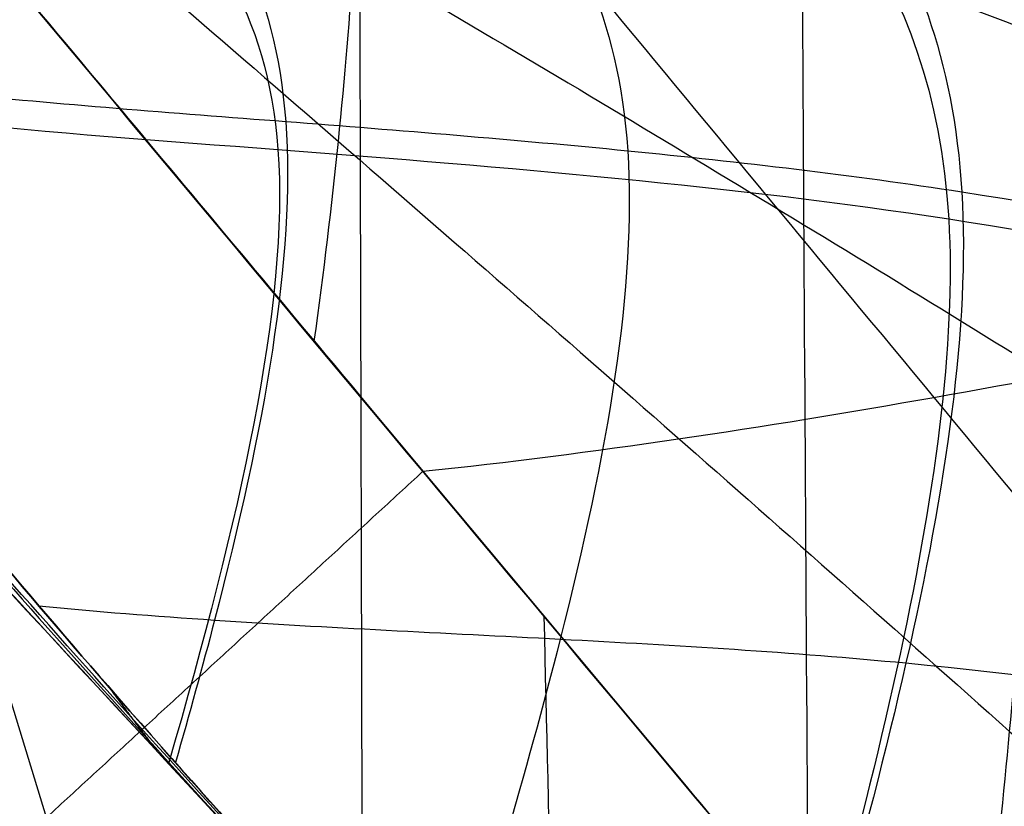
# Model space of a CAD drawing. Header units: millimetres. Extents: x -249 to 203, y -300 to 273.
# Tile 112 of 170: x 97 to 119, y 97 to 115. Entities that reach past the tile are written whole.
import ezdxf

# ---------------------------------------------------------------- set-up
doc = ezdxf.new("R2010")
doc.units = ezdxf.units.MM
doc.header["$MEASUREMENT"] = 0
for name, color, linetype in [('CORPO', 7, 'Continuous'), ('GAMBE', 7, 'Continuous'), ('PREDEFINITO', 7, 'Continuous')]:
    doc.layers.add(name, color=color, linetype=linetype)

msp = doc.modelspace()

# ---------------------------------------------------------------- linework, layer by layer
at = {"layer": 'CORPO'}
for points, knots in [([(180.9050837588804, 146.0702352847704, 547.9390747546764), (179.6683952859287, 145.6156849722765, 546.4918918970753), (174.819099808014, 143.9676584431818, 540.74840917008), (165.3358439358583, 140.7202912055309, 529.5595926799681), (157.4553818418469, 138.0825694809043, 520.2873986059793), (149.5339734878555, 135.4314483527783, 511.0460485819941), (139.9605401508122, 132.2788004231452, 499.9143459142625), (135.0547071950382, 130.6497113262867, 494.2045149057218), (131.8314957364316, 129.5807311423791, 490.4546415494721), (127.8883209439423, 128.2606166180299, 485.8678048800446), (123.9474039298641, 126.9394621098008, 481.2849860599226), (120.0173519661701, 125.6410182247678, 476.6965109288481), (116.0964196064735, 124.382831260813, 472.0913704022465), (112.1434059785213, 123.0555171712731, 467.4920556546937), (107.54558897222, 121.4063217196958, 462.215662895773), (104.2790240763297, 120.2889370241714, 458.3988236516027), (101.0332269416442, 119.393079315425, 454.49464520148), (96.62098684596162, 118.1887709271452, 448.9363464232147), (94.78902231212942, 117.5991388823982, 446.4744320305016), (91.01289069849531, 116.0082285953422, 441.679139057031), (89.11384904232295, 114.9439392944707, 439.417486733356), (86.97782936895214, 113.9257876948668, 437.3390079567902)], [-148.5477360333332, -148.5477360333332, -148.5477360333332, -148.5477360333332, -140.1212099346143, -135.9079468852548, -131.6946838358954, -127.4814207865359, -123.2681577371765, -114.8416316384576, -114.8416316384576, -101.561695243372, -88.28175884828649, -88.28175884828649, -75.01326941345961, -61.74477997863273, -61.74477997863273, -44.19344248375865, -26.64210498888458, -26.64210498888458, -13.34020087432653, -13.34020087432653, 0, 0, 0, 0]), ([(180.8926417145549, 146.0550829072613, 547.9533639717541), (179.6561885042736, 145.6008191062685, 546.5059109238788), (174.8072459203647, 143.9532223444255, 540.762022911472), (165.3244605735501, 140.7064281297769, 529.5726660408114), (157.4443513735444, 138.0691361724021, 520.3000666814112), (149.5232959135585, 135.4184448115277, 511.0583113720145), (139.9503331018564, 132.2663699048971, 499.9260683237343), (135.0448530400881, 130.6377105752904, 494.2158320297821), (131.8222476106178, 129.5694684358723, 490.4652626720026), (127.8798143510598, 128.2502569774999, 485.8775743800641), (123.9396388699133, 126.9300055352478, 481.2939039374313), (120.0103281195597, 125.6324643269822, 476.7045775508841), (116.0901366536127, 124.3751796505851, 472.0985861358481), (112.1378639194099, 123.0487678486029, 467.4984204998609), (107.5409073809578, 121.4006203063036, 462.2210395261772), (104.2753225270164, 120.2844291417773, 458.4030747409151), (101.0305054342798, 119.3897649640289, 454.4977707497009), (96.61912673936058, 118.1865056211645, 448.9384826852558), (94.7875335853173, 117.5973258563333, 446.4761417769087), (91.01214580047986, 116.0073214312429, 441.679994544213), (89.11347659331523, 114.9434857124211, 439.417914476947), (86.97782936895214, 113.9257876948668, 437.3390079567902)], [-148.5477360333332, -148.5477360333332, -148.5477360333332, -148.5477360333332, -140.1212099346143, -135.9079468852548, -131.6946838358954, -127.4814207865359, -123.2681577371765, -114.8416316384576, -114.8416316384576, -101.561695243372, -88.28175884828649, -88.28175884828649, -75.01326941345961, -61.74477997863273, -61.74477997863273, -44.19344248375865, -26.64210498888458, -26.64210498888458, -13.34020087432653, -13.34020087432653, 0, 0, 0, 0]), ([(180.817380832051, 145.5927709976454, 548.156592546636), (179.3091270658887, 145.0665121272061, 546.3884651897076), (175.5496150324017, 143.7940232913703, 541.9499199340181), (169.028168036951, 141.5723722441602, 534.2664398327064), (163.7530726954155, 139.8050358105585, 528.0635389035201), (158.4575042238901, 138.030999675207, 521.8760599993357), (151.8909684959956, 135.8567082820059, 514.2211368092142), (148.1031877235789, 134.5936881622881, 509.7994174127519), (144.1992034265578, 133.2890255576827, 505.2337894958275), (139.4226779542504, 131.6865906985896, 499.6480605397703), (134.6472813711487, 130.0836358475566, 494.0643405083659), (129.878526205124, 128.492442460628, 488.4792112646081), (125.1155397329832, 126.9217836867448, 482.8871682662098), (120.3365126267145, 125.316561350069, 477.2980381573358), (114.7827803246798, 123.3984375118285, 470.839475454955), (109.4423705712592, 121.5942582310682, 464.5797959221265), (104.1123446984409, 119.9008424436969, 458.2764467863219), (98.64787199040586, 118.2039765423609, 451.6727890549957), (96.3271007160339, 117.4371922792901, 448.7929534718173), (91.62541244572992, 115.696441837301, 443.0928030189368), (89.26705816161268, 114.6909701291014, 440.308351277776), (86.79021486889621, 113.7085672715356, 437.6154863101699)], [-148.5477360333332, -148.5477360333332, -148.5477360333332, -148.5477360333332, -140.1212099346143, -135.9079468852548, -131.6946838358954, -127.4814207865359, -123.2681577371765, -114.8416316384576, -114.8416316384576, -101.561695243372, -88.28175884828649, -88.28175884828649, -75.01326941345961, -61.74477997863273, -61.74477997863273, -44.19344248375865, -26.64210498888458, -26.64210498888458, -13.34020087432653, -13.34020087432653, 0, 0, 0, 0]), ([(180.7486252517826, 145.1698535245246, 548.3449276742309), (175.7583440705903, 143.4216363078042, 542.536176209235), (138.6511441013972, 130.9907885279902, 498.9631155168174), (129.7509437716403, 127.9982930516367, 488.5208070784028), (125.8246317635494, 126.653410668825, 483.929630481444), (117.9862431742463, 124.0476926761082, 474.717968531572), (114.0733436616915, 122.8092887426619, 470.0930730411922), (104.9648889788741, 119.5194255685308, 459.4803767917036), (103.5380236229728, 119.115649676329, 457.8615635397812), (96.48076376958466, 117.2432214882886, 449.2617176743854), (94.61046002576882, 116.6865853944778, 446.861260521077), (90.73549686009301, 115.2023272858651, 442.2311084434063), (88.74275671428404, 114.2661397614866, 440.0699838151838), (86.5470458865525, 113.3767169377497, 438.0503600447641)], [-148.5477360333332, -148.5477360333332, -148.5477360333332, -148.5477360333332, -114.8416316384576, -114.8416316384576, -88.28175884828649, -88.28175884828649, -61.74477997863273, -61.74477997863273, -26.64210498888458, -26.64210498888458, -13.34020087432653, -13.34020087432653, 0, 0, 0, 0]), ([(86.60260036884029, 113.4913468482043, 437.8919646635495), (89.42063972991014, 114.4384545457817, 441.198788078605), (92.23867909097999, 115.3855622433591, 444.5056114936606), (97.86666784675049, 117.2770587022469, 451.1097651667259), (100.6766172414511, 118.2214474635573, 454.4070954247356), (107.194183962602, 120.4119199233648, 462.0551228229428), (114.6094186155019, 122.9040873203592, 470.7565171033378), (122.0246532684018, 125.3962547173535, 479.4579113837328), (128.535161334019, 127.5843548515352, 487.0976558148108), (134.1409428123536, 129.4683877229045, 493.6757503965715), (139.7467242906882, 131.3524205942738, 500.2538449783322), (145.354923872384, 133.2372661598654, 506.8347770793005), (150.9655415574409, 135.1229244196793, 513.4185466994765), (156.5761592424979, 137.0085826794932, 520.0023163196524), (161.1615224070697, 138.5496657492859, 525.3830027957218), (163.8316038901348, 139.4470466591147, 528.516205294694), (167.3917125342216, 140.6435545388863, 532.693808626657), (170.0617940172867, 141.5409354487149, 535.8270111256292), (172.7318755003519, 142.4383163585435, 538.9602136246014), (176.2919841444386, 143.6348242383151, 543.1378169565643), (178.9620656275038, 144.5322051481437, 546.2710194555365), (180.742119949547, 145.1304590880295, 548.3598211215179)], [0, 0, 0, 0, 13.34020087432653, 13.34020087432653, 26.64210498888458, 26.64210498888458, 44.19344248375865, 61.74477997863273, 61.74477997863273, 75.01326941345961, 88.28175884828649, 88.28175884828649, 101.561695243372, 114.8416316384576, 114.8416316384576, 123.2681577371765, 127.4814207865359, 131.6946838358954, 135.9079468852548, 140.1212099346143, 148.5477360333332, 148.5477360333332, 148.5477360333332, 148.5477360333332]), ([(86.6203296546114, 113.6310914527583, 437.8405690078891), (95.07581214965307, 116.2524081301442, 447.8846966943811), (101.7089698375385, 118.5227820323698, 455.638895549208), (118.0335545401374, 124.0856608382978, 474.7607805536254), (125.8665009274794, 126.6859968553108, 483.9666239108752), (141.5368340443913, 131.9469692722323, 502.3568731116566), (149.3721988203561, 134.5823842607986, 511.5501389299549), (165.0520873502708, 139.8618938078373, 529.9471793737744), (172.8940265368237, 142.5509727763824, 539.1398951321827), (180.7438148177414, 145.089702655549, 548.3695901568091)], [0, 0, 0, 0, 39.38222946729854, 39.38222946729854, 75.75636684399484, 75.75636684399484, 112.129302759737, 112.129302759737, 148.5477360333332, 148.5477360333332, 148.5477360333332, 148.5477360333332]), ([(118.2949423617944, 90.36828791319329, 423.6889602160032), (118.6730143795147, 93.31368302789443, 423.1427136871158), (119.3098712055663, 99.05912380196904, 422.5848324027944), (119.9103194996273, 107.0892051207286, 423.3178884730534), (120.1589555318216, 114.3791751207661, 425.5868652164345), (120.0608563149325, 120.7823355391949, 429.3062357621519), (119.6268547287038, 126.203494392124, 434.3844126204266), (118.6145103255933, 132.0272627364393, 442.8225358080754), (117.3705311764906, 134.7249312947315, 450.9429148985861), (116.3333455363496, 135.6795265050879, 456.9799068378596)], [0, 0, 0, 0, 6.503798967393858, 13.00759793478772, 19.51139690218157, 26.01519586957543, 32.41647173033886, 38.81774759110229, 51.62029931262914, 51.62029931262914, 51.62029931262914, 51.62029931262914]), ([(117.145762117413, 131.4812555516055, 401.9954785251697), (117.2280159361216, 130.9274160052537, 402.0727562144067), (117.4977658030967, 129.0972423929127, 402.3251248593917), (117.8512946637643, 126.6251438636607, 402.6504566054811), (118.2067931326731, 124.0634680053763, 402.9719698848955), (118.6403262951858, 120.8778069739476, 403.3592815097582), (119.2243740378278, 116.4198970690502, 403.8680645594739), (120.1787325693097, 108.7655325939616, 404.6699647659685), (121.0309238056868, 101.4958991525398, 405.352281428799), (121.8159973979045, 94.62144127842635, 405.9722205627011), (122.3515580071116, 89.89888341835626, 406.3965967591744), (122.9524905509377, 84.60160239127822, 406.8787205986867), (123.6893100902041, 78.1770731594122, 407.4807450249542), (124.5404306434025, 70.8142868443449, 408.1855549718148), (125.7695679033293, 60.2512130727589, 409.2120828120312), (127.0042073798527, 49.70113454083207, 410.2452502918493), (128.241573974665, 39.15998745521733, 411.2636935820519), (129.171199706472, 31.25427499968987, 412.020217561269), (130.104333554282, 23.34735325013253, 412.7738463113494), (131.353945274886, 12.80072457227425, 413.7768194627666), (132.6123842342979, 2.245394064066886, 414.7806113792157), (133.8774107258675, -8.31755437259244, 415.7857091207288), (134.8298185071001, -16.25023890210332, 416.5406814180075), (135.7841247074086, -24.18227893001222, 417.2955024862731), (137.0576251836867, -34.75325930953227, 418.3002546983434), (138.3310078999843, -45.31415842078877, 419.2995376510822), (139.6027458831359, -55.86879090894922, 420.2896132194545), (140.5564469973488, -63.77752882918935, 421.0292587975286), (141.5115751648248, -71.68679167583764, 421.7670913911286), (142.4693547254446, -79.59818057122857, 422.5049174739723), (143.4305325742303, -87.51137597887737, 423.2437432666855), (144.3964303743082, -95.42852116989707, 423.9858171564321), (145.3642834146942, -103.3452388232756, 424.7289617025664), (146.3325420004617, -111.2628712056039, 425.4722129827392), (147.2983502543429, -119.1783268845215, 426.2115439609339), (148.2636625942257, -127.1259540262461, 426.9458211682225), (149.2396959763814, -135.2177262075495, 427.6787211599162), (150.1946610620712, -143.1996373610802, 428.3884055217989), (151.1313196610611, -151.0323786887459, 429.0846473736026), (151.9536328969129, -157.8964143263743, 429.7013134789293), (152.6948424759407, -164.0560641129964, 430.2668471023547), (153.2986984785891, -169.0547479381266, 430.7368544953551), (153.8583913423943, -173.6693147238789, 431.1825201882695), (154.3669260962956, -177.8515642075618, 431.5968510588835), (154.8813010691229, -182.0329206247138, 432.0168161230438), (155.626933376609, -188.1222962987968, 432.6240002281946), (156.5979834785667, -196.1412158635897, 433.3918029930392), (157.5147240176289, -204.0961270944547, 434.0221081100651), (158.1634829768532, -210.0626813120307, 434.381741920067), (158.5106670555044, -213.3817073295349, 434.5409991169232), (158.7776595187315, -216.0194105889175, 434.640523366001), (158.907080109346, -217.3266929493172, 434.6807393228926), (158.9706603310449, -217.9772814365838, 434.6984308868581)], [62.03186713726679, 62.03186713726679, 62.03186713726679, 62.03186713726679, 63.74101468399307, 67.68241687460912, 69.65311796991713, 71.62381906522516, 77.47491898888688, 83.32601891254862, 95.02821875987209, 99.60726227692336, 104.1863057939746, 109.3349210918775, 115.6276002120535, 123.6364132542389, 131.6452262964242, 147.6628779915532, 155.6635468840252, 163.6642157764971, 171.6648710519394, 179.6655263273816, 195.6739897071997, 203.699714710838, 211.7254397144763, 219.7511461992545, 227.7768526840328, 243.8148967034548, 251.8171264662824, 259.8193562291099, 267.8215859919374, 275.8238157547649, 283.8303584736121, 291.8369011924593, 299.8492258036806, 307.8615504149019, 315.8738691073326, 323.8861877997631, 332.00258436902, 340.4607596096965, 348.106989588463, 355.7532195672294, 361.2552502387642, 366.757280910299, 370.8805082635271, 375.2156154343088, 379.4046366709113, 383.5936579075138, 393.7463011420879, 403.8989443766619, 407.9935207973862, 412.0880972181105, 414.113410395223, 416.1170246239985, 416.1170246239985, 416.1170246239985, 416.1170246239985]), ([(158.9706603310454, -217.9772814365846, 434.6984308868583), (158.9070801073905, -217.3266929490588, 434.6807393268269), (158.7776595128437, -216.0194105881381, 434.6405233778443), (158.5106670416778, -213.3817073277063, 434.5409991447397), (158.1634829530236, -210.0626813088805, 434.3817419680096), (157.5147239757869, -204.0961270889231, 434.0221081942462), (156.5979834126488, -196.1412158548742, 433.391803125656), (155.6269332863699, -188.1222962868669, 432.624000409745), (154.881300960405, -182.032920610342, 432.0168163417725), (154.3669259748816, -177.8515641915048, 431.5968513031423), (153.8583912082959, -173.6693147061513, 431.1825204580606), (153.298698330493, -169.0547479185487, 430.7368547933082), (152.6948423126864, -164.0560640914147, 430.2668474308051), (151.9536327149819, -157.8964143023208, 429.7013138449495), (151.1313194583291, -151.0323786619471, 429.0846477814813), (150.1946608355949, -143.1996373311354, 428.3884059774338), (149.2396957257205, -135.2177261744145, 427.6787216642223), (148.2636623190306, -127.1259539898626, 426.9458217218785), (147.298349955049, -119.1783268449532, 426.2115445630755), (146.3325416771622, -111.2628711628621, 425.4722136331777), (145.364283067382, -103.345238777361, 424.7289624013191), (144.3964300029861, -95.42852112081, 423.9858179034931), (143.4305321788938, -87.51137592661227, 423.2437440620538), (142.469354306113, -79.59818051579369, 422.504918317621), (141.5115747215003, -71.68679161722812, 421.7670922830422), (140.5564465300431, -63.7775287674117, 421.0292597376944), (139.6027453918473, -55.86879084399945, 420.2896142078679), (138.3310073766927, -45.31415835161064, 419.2995387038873), (137.0576246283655, -34.75325923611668, 418.3002558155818), (135.7841241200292, -24.18227885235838, 417.2955036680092), (134.8298178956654, -16.25023882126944, 416.5406826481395), (133.877410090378, -8.317554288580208, 415.78571039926), (132.6123835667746, 2.245394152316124, 414.78061272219), (131.3539445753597, 12.800724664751, 413.7768208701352), (130.1043328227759, 23.34735334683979, 412.7738477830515), (129.1711989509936, 31.2542750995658, 412.0202190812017), (128.2415731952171, 39.1599875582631, 411.2636951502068), (127.004206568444, 49.70113464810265, 410.2452519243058), (125.7695670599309, 60.2512131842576, 409.2120845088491), (124.5404297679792, 70.81428696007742, 408.1855567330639), (123.6893091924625, 78.1770732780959, 407.4807468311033), (122.9524896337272, 84.60160251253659, 406.8787224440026), (122.3515570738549, 89.89888354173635, 406.3965986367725), (121.8159964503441, 94.62144140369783, 405.9722224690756), (121.0309228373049, 101.495899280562, 405.3522833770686), (120.1787315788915, 108.7655327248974, 404.6699667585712), (119.2243730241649, 116.4198972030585, 403.8680665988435), (118.6403252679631, 120.8778071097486, 403.3592835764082), (118.2067920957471, 124.0634681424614, 402.9719719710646), (117.8512936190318, 126.6251440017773, 402.6504587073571), (117.4977825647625, 129.0971179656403, 402.3251433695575), (117.2280515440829, 130.9271673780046, 402.0727926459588), (117.1458165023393, 131.4808823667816, 401.9955327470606)], [-416.1170246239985, -416.1170246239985, -416.1170246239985, -416.1170246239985, -414.113410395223, -412.0880972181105, -407.9935207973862, -403.8989443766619, -393.7463011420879, -383.5936579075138, -379.4046366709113, -375.2156154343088, -370.8805082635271, -366.757280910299, -361.2552502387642, -355.7532195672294, -348.106989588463, -340.4607596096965, -332.00258436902, -323.8861877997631, -315.8738691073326, -307.8615504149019, -299.8492258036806, -291.8369011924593, -283.8303584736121, -275.8238157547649, -267.8215859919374, -259.8193562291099, -251.8171264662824, -243.8148967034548, -227.7768526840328, -219.7511461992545, -211.7254397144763, -203.699714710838, -195.6739897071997, -179.6655263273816, -171.6648710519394, -163.6642157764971, -155.6635468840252, -147.6628779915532, -131.6452262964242, -123.6364132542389, -115.6276002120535, -109.3349210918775, -104.1863057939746, -99.60726227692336, -95.02821875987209, -83.32601891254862, -77.47491898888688, -71.62381906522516, -69.65311796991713, -67.68241687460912, -63.74101468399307, -62.032251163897, -62.032251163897, -62.032251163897, -62.032251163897]), ([(115.5176469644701, -218.6153160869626, 427.554768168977), (115.5213837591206, -217.9632533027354, 427.4973002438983), (115.6311198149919, -199.6746754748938, 425.882724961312), (116.0494466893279, -170.2150194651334, 423.1606110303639), (116.3688374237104, -126.8704325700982, 419.5009282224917), (116.1929950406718, -83.46831588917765, 416.1917773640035), (115.7941199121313, -40.4177258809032, 412.9594989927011), (115.3863971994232, 2.552831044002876, 409.7387833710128), (115.0823125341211, 45.09459611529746, 406.5610314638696), (114.8619160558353, 88.3450348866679, 403.2501127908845), (114.6735251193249, 116.1625621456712, 401.9160255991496), (114.6120959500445, 130.9547452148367, 400.8394412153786), (114.6108806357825, 131.250466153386, 400.8177970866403)], [-1697.688055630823, -1697.688055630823, -1697.688055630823, -1697.688055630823, -1696.084458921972, -1652.36845113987, -1608.652443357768, -1564.936435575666, -1521.220427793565, -1477.504420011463, -1433.788412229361, -1390.072404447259, -1346.356396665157, -1345.465968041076, -1345.465968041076, -1345.465968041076, -1345.465968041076]), ([(103.9247870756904, 107.5557385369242, 423.2870606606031), (104.1340599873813, 109.0690867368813, 422.9475645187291), (104.4878627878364, 112.0128650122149, 422.5526031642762), (104.825850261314, 116.1037623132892, 422.7952752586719), (104.9726333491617, 119.7938737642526, 423.8560828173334), (104.9307128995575, 123.0097745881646, 425.6923859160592), (104.7057854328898, 125.7044314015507, 428.257472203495), (104.1693407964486, 128.5555061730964, 432.5758211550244), (103.5024172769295, 129.8140799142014, 436.7833847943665), (102.9439886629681, 130.2113578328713, 439.9325339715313)], [0, 0, 0, 0, 6.503798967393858, 13.00759793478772, 19.51139690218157, 26.01519586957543, 32.41647173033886, 38.81774759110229, 51.62029931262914, 51.62029931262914, 51.62029931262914, 51.62029931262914]), ([(190.0649403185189, 4.379390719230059, 425.2333453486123), (180.9417198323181, 15.51272946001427, 425.5800356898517), (174.2297868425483, 23.47762405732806, 425.3312514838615), (156.6168989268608, 44.52713336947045, 424.7160762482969), (148.2413020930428, 54.55165481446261, 424.5368020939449), (131.4913879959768, 74.58451705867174, 424.0765995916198), (123.1236466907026, 84.59756038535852, 423.7768498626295), (105.7529092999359, 105.3632283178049, 423.3990024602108), (98.53329891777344, 113.9716718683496, 423.2730048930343), (89.57973926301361, 124.7531671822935, 422.6855998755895)], [31.3275891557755, 31.3275891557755, 31.3275891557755, 31.3275891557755, 66.26625893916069, 66.26625893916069, 97.98967084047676, 97.98967084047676, 129.6847251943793, 129.6847251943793, 163.7356659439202, 163.7356659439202, 163.7356659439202, 163.7356659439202]), ([(111.1056858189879, 122.6797370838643, 466.3057829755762), (111.2834328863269, 122.5299902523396, 465.8507236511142), (111.4609880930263, 122.3796070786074, 465.3964718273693), (113.1944583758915, 120.9019465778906, 460.9638425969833), (116.2696502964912, 118.1282854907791, 453.1147623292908), (118.0178855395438, 113.7886191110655, 446.9055403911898), (118.37423195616, 107.9024231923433, 442.3470384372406), (117.3146601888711, 100.7749574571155, 439.6857230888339), (114.8601103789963, 92.42201581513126, 439.0072310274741), (113.3121924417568, 87.2549458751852, 438.712727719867), (113.0296315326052, 86.31529416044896, 438.6642775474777), (112.745726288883, 85.37301329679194, 438.619639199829)], [786.7445450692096, 786.7445450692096, 786.7445450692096, 786.7445450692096, 787.9357890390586, 787.9357890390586, 798.3928141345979, 808.8498392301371, 808.8498392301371, 819.3068643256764, 829.7638894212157, 829.7638894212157, 832.0777248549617, 832.0777248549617, 832.0777248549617, 832.0777248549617]), ([(109.8379996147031, 122.2290885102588, 464.8461129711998), (110.4408374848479, 122.2327342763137, 464.8731402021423), (111.0413649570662, 122.2329310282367, 464.9049564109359), (117.047757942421, 122.1882411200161, 465.2893459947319), (122.0681749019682, 121.7545784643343, 466.1264065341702), (131.8292553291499, 120.6213387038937, 468.1247155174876), (136.6076172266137, 119.9217640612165, 469.3008361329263), (145.7168634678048, 118.0093958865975, 472.3103529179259), (150.0268277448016, 116.7991664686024, 474.1359925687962), (158.3051947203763, 113.9930895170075, 478.2392671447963), (162.271176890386, 112.4005121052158, 480.5132090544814), (170.0286627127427, 109.0680002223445, 485.2707447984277), (173.7585338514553, 107.3725786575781, 487.6955055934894), (179.7350977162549, 106.1208915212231, 489.7856249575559), (181.6002466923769, 105.8851195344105, 490.2481958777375), (183.6223047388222, 105.7322248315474, 490.632117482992)], [1598.96031150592, 1598.96031150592, 1598.96031150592, 1598.96031150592, 1600.539671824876, 1600.539671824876, 1614.852814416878, 1614.852814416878, 1629.16595700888, 1629.16595700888, 1643.479099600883, 1643.479099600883, 1657.792242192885, 1657.792242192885, 1672.105384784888, 1672.105384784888, 1677.995739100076, 1677.995739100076, 1677.995739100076, 1677.995739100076]), ([(111.0877605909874, 121.7286326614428, 466.6124811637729), (111.2626249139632, 121.5790130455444, 466.1575872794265), (114.50060764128, 118.7911134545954, 457.7318574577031), (120.490357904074, 112.8850517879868, 441.978336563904), (115.7316137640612, 95.70446672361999, 440.1410055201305), (112.9492651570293, 86.28888022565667, 439.660146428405), (112.6701652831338, 85.34806450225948, 439.6159810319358)], [786.7445450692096, 786.7445450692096, 786.7445450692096, 786.7445450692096, 787.9357890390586, 808.8498392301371, 829.7638894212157, 832.0777248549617, 832.0777248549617, 832.0777248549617, 832.0777248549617]), ([(109.8298659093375, 121.2766491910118, 465.1491218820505), (110.4273415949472, 121.2808988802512, 465.177793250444), (116.4066633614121, 121.2887773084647, 465.5123494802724), (126.8824509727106, 120.4096372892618, 467.3303812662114), (141.0819453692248, 118.370190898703, 470.9168544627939), (153.8471890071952, 114.839140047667, 476.418528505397), (165.6474744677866, 110.1492436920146, 483.2640824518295), (174.7666246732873, 106.0491376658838, 489.3151583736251), (181.3683865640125, 105.2138780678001, 490.9535916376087), (183.4351547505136, 105.0551157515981, 491.3443869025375)], [1598.96031150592, 1598.96031150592, 1598.96031150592, 1598.96031150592, 1600.539671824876, 1614.852814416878, 1629.16595700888, 1643.479099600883, 1657.792242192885, 1672.105384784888, 1677.995739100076, 1677.995739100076, 1677.995739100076, 1677.995739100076]), ([(105.4138382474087, 120.7025240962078, 459.7108351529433), (106.4114131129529, 119.9694421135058, 457.2191254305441), (108.9749252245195, 117.8813339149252, 450.7141448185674), (110.6327977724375, 114.7181853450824, 445.3262498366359), (111.0316445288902, 108.7854780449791, 440.6461326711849), (109.9062182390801, 102.3666188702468, 438.7072789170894), (107.668798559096, 94.982868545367, 438.3618160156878), (106.6948724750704, 91.85881725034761, 438.2896500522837)], [792.0917143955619, 792.0917143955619, 792.0917143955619, 792.0917143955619, 798.3928141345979, 808.8498392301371, 808.8498392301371, 819.3068643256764, 826.8327098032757, 826.8327098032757, 826.8327098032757, 826.8327098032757]), ([(99.9295751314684, 119.0938620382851, 453.0926839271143), (100.1176515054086, 118.9352006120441, 452.5971980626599), (101.8187879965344, 117.4178108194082, 448.0603932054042), (103.0736105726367, 115.3663296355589, 444.0809825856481), (103.5134084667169, 109.4266515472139, 439.2949648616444), (102.6392914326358, 104.6429611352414, 438.0517787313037), (101.1693144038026, 99.33839992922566, 437.6768205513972), (100.863065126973, 98.27687724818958, 437.626657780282)], [797.1263070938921, 797.1263070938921, 797.1263070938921, 797.1263070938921, 798.3928141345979, 808.8498392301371, 808.8498392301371, 819.3068643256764, 821.8811734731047, 821.8811734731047, 821.8811734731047, 821.8811734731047]), ([(98.54834170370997, 118.7149053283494, 451.3624311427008), (99.18628537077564, 118.6735274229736, 451.4546911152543), (99.83035596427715, 118.6360106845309, 451.5411525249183), (103.0026778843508, 118.4656151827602, 451.9431285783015), (108.2124731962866, 118.2729596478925, 452.4561283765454), (113.416977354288, 117.9772115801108, 453.0857209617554), (120.9797786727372, 117.255929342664, 454.4027388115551), (125.607806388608, 116.4055263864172, 455.7504011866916), (134.7190473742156, 114.6120280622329, 458.5753844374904), (139.2597294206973, 113.6604994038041, 460.0736446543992), (147.9457940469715, 111.3030388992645, 463.6659665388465), (152.062697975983, 109.9032999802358, 465.748393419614), (159.9887866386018, 106.8019405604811, 470.2886608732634), (163.8068319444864, 105.0993156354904, 472.7477439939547), (171.1815345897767, 101.3977245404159, 478.0486982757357), (174.6628341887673, 99.47240992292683, 480.7938418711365), (180.3873405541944, 98.1748764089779, 482.914975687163), (182.1074607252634, 97.94994846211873, 483.3407013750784), (183.9813156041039, 97.80777461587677, 483.6746337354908)], [1584.38357802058, 1584.38357802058, 1584.38357802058, 1584.38357802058, 1586.226529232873, 1586.226529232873, 1593.383100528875, 1600.539671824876, 1600.539671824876, 1614.852814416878, 1614.852814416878, 1629.16595700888, 1629.16595700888, 1643.479099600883, 1643.479099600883, 1657.792242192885, 1657.792242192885, 1672.105384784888, 1672.105384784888, 1677.555981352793, 1677.555981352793, 1677.555981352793, 1677.555981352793]), ([(99.84848746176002, 118.1365772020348, 453.3672173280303), (101.5657911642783, 116.6902334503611, 448.8553304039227), (104.3811604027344, 112.740348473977, 440.4882064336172), (102.2547477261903, 103.5679127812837, 438.866615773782), (100.7186940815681, 98.27461462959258, 438.6158007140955)], [797.1263070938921, 797.1263070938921, 797.1263070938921, 797.1263070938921, 808.8498392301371, 821.8811734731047, 821.8811734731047, 821.8811734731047, 821.8811734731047]), ([(87.8321920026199, 114.3369977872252, 438.1912408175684), (88.23052241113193, 114.2408122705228, 438.3430663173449), (88.62682315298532, 114.150189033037, 438.4873384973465), (91.19976165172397, 113.600054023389, 439.3728199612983), (95.82434025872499, 112.9565969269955, 440.5030838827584), (100.7839822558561, 112.5901729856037, 441.2830961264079), (105.8030367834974, 112.2028081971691, 442.0928513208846), (110.861477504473, 111.7952831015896, 442.9294777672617), (115.802892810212, 111.2139523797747, 443.9929581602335), (122.9823906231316, 110.1086586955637, 445.8929519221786), (127.3854681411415, 109.0731668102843, 447.5450957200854), (136.1472135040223, 107.0031770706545, 450.8443833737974), (140.5680583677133, 105.9531554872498, 452.5160327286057), (149.0525780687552, 103.4329273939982, 456.4030994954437), (153.0843651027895, 101.9714012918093, 458.6048911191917), (160.8654192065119, 98.79091249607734, 463.3403697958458), (164.6296289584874, 97.0688264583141, 465.8791233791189), (171.8370928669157, 93.24654945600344, 471.4497262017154), (175.2025401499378, 91.23232729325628, 474.3609774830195), (180.8325933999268, 89.8974318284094, 476.4890036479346), (182.5069116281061, 89.6683330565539, 476.8957039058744), (184.3363031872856, 89.51991599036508, 477.2023354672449)], [1570.600694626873, 1570.600694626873, 1570.600694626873, 1570.600694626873, 1571.913386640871, 1571.913386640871, 1579.069957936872, 1586.226529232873, 1586.226529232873, 1593.383100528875, 1600.539671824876, 1600.539671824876, 1614.852814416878, 1614.852814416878, 1629.16595700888, 1629.16595700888, 1643.479099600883, 1643.479099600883, 1657.792242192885, 1657.792242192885, 1672.105384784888, 1672.105384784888, 1677.414776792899, 1677.414776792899, 1677.414776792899, 1677.414776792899]), ([(86.97782936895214, 113.9257876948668, 437.3390079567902), (89.26266180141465, 111.7876080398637, 437.0599194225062), (91.32252280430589, 109.4620094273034, 436.8134976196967), (95.38519035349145, 104.6754711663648, 436.8802256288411), (97.34908558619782, 102.2800991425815, 437.1249615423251), (102.0475028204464, 96.91472481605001, 437.8016097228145), (105.4875604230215, 93.15444011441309, 438.2447621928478), (108.9610735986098, 89.40867916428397, 438.4544814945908), (115.9598065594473, 81.95069640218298, 438.7526801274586), (120.1318922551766, 77.43110283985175, 439.1200155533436), (128.4928025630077, 68.46318293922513, 439.694821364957), (132.6916161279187, 63.96520319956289, 439.9587754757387), (141.0801507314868, 54.98932807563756, 440.5252039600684), (145.2688083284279, 50.50168730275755, 440.8127805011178), (153.6532318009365, 41.54214354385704, 441.3953804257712), (157.8247625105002, 37.05571073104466, 441.6670646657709), (164.0059356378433, 30.40932429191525, 442.0912019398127), (174.5443348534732, 19.0056988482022, 442.7920116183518), (185.0429315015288, 7.552628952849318, 443.4624005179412), (187.0295285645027, 5.398677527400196, 443.5495090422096)], [0, 0, 0, 0, 10.2011902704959, 10.2011902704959, 20.35641547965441, 20.35641547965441, 33.79400563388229, 47.23159578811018, 47.23159578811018, 67.48053843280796, 67.48053843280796, 87.76209792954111, 87.76209792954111, 108.0227480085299, 108.0227480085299, 128.255203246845, 128.255203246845, 137.9578507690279, 147.6604982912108, 147.6604982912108, 147.6604982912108, 147.6604982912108]), ([(187.0113698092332, 5.38902113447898, 443.5670483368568), (185.0251704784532, 7.543184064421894, 443.4795556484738), (174.5273692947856, 18.99667696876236, 442.8083984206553), (163.9897655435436, 30.40072542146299, 442.106820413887), (157.8098195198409, 37.04776440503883, 441.6814978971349), (153.6391181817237, 41.53463825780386, 441.4090125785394), (145.2563546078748, 50.4950647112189, 440.8248093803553), (141.0685275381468, 54.9831471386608, 440.5364306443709), (132.6816548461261, 63.95990602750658, 439.9683969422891), (128.4836726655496, 68.45832787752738, 439.7036398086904), (120.1244237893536, 77.4271312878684, 439.1272292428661), (115.9531681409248, 81.9471662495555, 438.7590920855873), (108.9558160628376, 89.40588333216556, 438.4595596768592), (105.483404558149, 93.1522301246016, 438.2487762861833), (102.0444486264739, 96.91310066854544, 437.8045597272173), (97.34699851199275, 102.2789892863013, 437.1269774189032), (95.38351956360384, 104.6745826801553, 436.8818394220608), (91.32168646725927, 109.4615646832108, 436.8143054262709), (89.26224363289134, 111.7873856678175, 437.0603233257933), (86.97782936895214, 113.9257876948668, 437.3390079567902)], [-147.6604982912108, -147.6604982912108, -147.6604982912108, -147.6604982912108, -137.9578507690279, -128.255203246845, -128.255203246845, -108.0227480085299, -108.0227480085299, -87.76209792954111, -87.76209792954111, -67.48053843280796, -67.48053843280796, -47.23159578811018, -47.23159578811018, -33.79400563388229, -20.35641547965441, -20.35641547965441, -10.2011902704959, -10.2011902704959, 0, 0, 0, 0]), ([(87.42593935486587, 113.7394633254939, 438.8753717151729), (87.83464117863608, 113.6411973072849, 439.0309705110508), (92.69193551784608, 112.5352360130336, 440.7983550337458), (103.0767644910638, 111.8167217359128, 442.3914563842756), (118.2548353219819, 110.5520364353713, 444.9864877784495), (131.3462586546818, 107.4792018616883, 449.8970171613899), (144.5332643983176, 104.3494105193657, 454.8893203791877), (156.5170146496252, 100.0103386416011, 461.4357595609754), (167.7092800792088, 94.88391519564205, 468.995817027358), (175.8137913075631, 89.96956418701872, 476.0966378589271), (182.2719135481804, 89.0821039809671, 477.6715977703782), (184.1552481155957, 88.9283707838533, 477.9887370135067)], [1570.600694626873, 1570.600694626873, 1570.600694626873, 1570.600694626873, 1571.913386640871, 1586.226529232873, 1600.539671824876, 1614.852814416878, 1629.16595700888, 1643.479099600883, 1657.792242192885, 1672.105384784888, 1677.414776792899, 1677.414776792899, 1677.414776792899, 1677.414776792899]), ([(186.9189581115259, 5.323925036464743, 444.0651271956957), (184.8282532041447, 7.586317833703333, 443.9483205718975), (177.3841421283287, 15.68368695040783, 443.4666213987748), (169.9201297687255, 23.75633384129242, 442.9697118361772), (163.4437691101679, 30.73683628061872, 442.5316412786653), (159.0696360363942, 35.45194482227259, 442.2430495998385), (150.2974999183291, 44.87894566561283, 441.6460376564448), (145.9116144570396, 49.59810288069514, 441.3492869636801), (137.1318688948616, 59.03926869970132, 440.759990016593), (132.7385405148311, 63.76614999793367, 440.4748926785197), (123.9739312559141, 73.20190785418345, 439.8814954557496), (119.5976559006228, 77.93561111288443, 439.5449537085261), (112.2882143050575, 85.78024117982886, 439.1415301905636), (107.5117725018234, 90.9365860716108, 438.8337702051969), (102.7520584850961, 96.10019283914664, 438.4092936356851), (97.73441262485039, 101.6653227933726, 437.8928501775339), (95.60387037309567, 104.1037193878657, 437.6938130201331), (91.2701485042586, 108.9840254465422, 437.5067635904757), (89.08642454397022, 111.3931510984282, 437.5529582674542), (86.79021486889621, 113.7085672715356, 437.6154863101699)], [-147.6604982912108, -147.6604982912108, -147.6604982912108, -147.6604982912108, -137.9578507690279, -128.255203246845, -128.255203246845, -108.0227480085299, -108.0227480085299, -87.76209792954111, -87.76209792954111, -67.48053843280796, -67.48053843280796, -47.23159578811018, -47.23159578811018, -33.79400563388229, -20.35641547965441, -20.35641547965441, -10.2011902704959, -10.2011902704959, 0, 0, 0, 0]), ([(86.5470458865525, 113.3767169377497, 438.0503600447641), (88.88346526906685, 111.3447486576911, 437.8882658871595), (91.00721752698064, 109.1344897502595, 437.7232202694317), (95.15293151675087, 104.54741205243, 437.8497456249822), (97.14942994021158, 102.223686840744, 438.1093738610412), (104.6497489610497, 93.92700182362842, 439.1726560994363), (106.1383700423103, 92.3863193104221, 439.321199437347), (115.8585484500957, 81.9104397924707, 439.7572769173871), (120.0181927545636, 77.40503164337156, 440.108136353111), (128.3598515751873, 68.39210977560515, 440.6879110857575), (132.5397096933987, 63.88527765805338, 440.9442519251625), (140.8875080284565, 54.87165240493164, 441.4977430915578), (145.058164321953, 50.36644021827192, 441.778867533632), (153.3925543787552, 41.36147422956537, 442.3444457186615), (157.561741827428, 36.86552371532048, 442.6083286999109), (165.7198676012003, 28.05055855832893, 443.1616614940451), (182.8265426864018, 9.568833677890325, 444.3210321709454), (186.835043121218, 5.262118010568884, 444.520807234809)], [0, 0, 0, 0, 10.2011902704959, 10.2011902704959, 20.35641547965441, 20.35641547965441, 47.23159578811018, 47.23159578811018, 67.48053843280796, 67.48053843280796, 87.76209792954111, 87.76209792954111, 108.0227480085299, 108.0227480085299, 128.255203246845, 128.255203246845, 147.6604982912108, 147.6604982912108, 147.6604982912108, 147.6604982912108]), ([(86.60260036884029, 113.4913468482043, 437.8919646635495), (88.91060545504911, 110.998916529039, 438.045593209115), (91.21861054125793, 108.5064862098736, 438.1992217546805), (95.82422118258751, 103.5328560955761, 438.5057866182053), (98.12182673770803, 101.0516563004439, 438.6587229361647), (103.4596683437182, 95.28728500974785, 439.0140275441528), (109.5401404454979, 88.72094201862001, 439.4187641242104), (115.6206125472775, 82.15459902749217, 439.823500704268), (123.2421436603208, 73.92405597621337, 440.330815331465), (127.8234387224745, 68.97668442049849, 440.6357616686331), (136.9934083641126, 59.07397211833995, 441.246145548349), (141.582082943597, 54.11863137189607, 441.5515830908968), (150.7547013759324, 44.21305862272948, 442.1621432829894), (155.3386452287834, 39.26282662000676, 442.4672659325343), (164.5001538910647, 29.36925138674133, 443.0770866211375), (169.0777187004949, 24.4259081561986, 443.3817846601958), (175.8504939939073, 17.11194226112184, 443.8326032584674), (180.2409149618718, 12.37069693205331, 444.1248443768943), (184.6313359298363, 7.629451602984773, 444.4170854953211), (186.8265464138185, 5.258828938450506, 444.5632060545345)], [0, 0, 0, 0, 10.2011902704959, 10.2011902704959, 20.35641547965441, 20.35641547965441, 33.79400563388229, 47.23159578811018, 47.23159578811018, 67.48053843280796, 67.48053843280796, 87.76209792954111, 87.76209792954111, 108.0227480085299, 108.0227480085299, 128.255203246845, 128.255203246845, 137.9578507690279, 147.6604982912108, 147.6604982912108, 147.6604982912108, 147.6604982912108]), ([(186.8300944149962, 5.266922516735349, 444.6248803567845), (178.4681679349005, 14.2684589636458, 443.9246451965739), (170.122282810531, 23.29717014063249, 443.445024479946), (153.4234309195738, 41.3320170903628, 442.3480489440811), (145.0757968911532, 50.34610492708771, 441.7925919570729), (128.3875176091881, 68.36742070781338, 440.6750906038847), (120.049139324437, 77.37484208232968, 440.0837905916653), (103.3346809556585, 95.4182224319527, 439.0596842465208), (94.96060275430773, 104.4468089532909, 438.5468570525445), (86.62586036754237, 113.4950658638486, 437.7022682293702)], [-681.8117883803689, -681.8117883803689, -681.8117883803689, -681.8117883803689, -644.8966988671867, -644.8966988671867, -608.0016698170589, -608.0016698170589, -571.1350854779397, -571.1350854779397, -534.151290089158, -534.151290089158, -534.151290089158, -534.151290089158]), ([(97.85335908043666, 101.7290622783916, 437.2088285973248), (99.11956240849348, 101.6034749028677, 437.4472071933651), (100.4123783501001, 101.5019465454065, 437.6594188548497), (104.2168270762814, 101.2470553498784, 438.2366244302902), (109.3473964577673, 101.0114745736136, 438.9004147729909), (114.4754383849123, 100.7063368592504, 439.6827064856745), (121.9468702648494, 99.99309172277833, 441.1788737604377), (126.5533891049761, 99.19584819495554, 442.5945392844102), (135.6287051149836, 97.4861284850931, 445.5558803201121), (140.1499362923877, 96.56050199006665, 447.1162890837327), (148.7968383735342, 94.24843246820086, 450.8249625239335), (152.8937167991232, 92.86986228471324, 452.9622455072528), (160.791160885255, 89.835516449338, 457.6080678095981), (164.6018276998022, 88.1788178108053, 460.1191761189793), (171.9541270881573, 84.57142554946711, 465.527225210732), (175.4206572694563, 82.68833822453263, 468.3210649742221), (181.1297461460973, 81.3477055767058, 470.4224128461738), (182.8462871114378, 81.10020497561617, 470.8339106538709), (184.717452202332, 80.92520435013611, 471.1450489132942)], [1582.448574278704, 1582.448574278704, 1582.448574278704, 1582.448574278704, 1586.226529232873, 1586.226529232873, 1593.383100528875, 1600.539671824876, 1600.539671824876, 1614.852814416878, 1614.852814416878, 1629.16595700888, 1629.16595700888, 1643.479099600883, 1643.479099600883, 1657.792242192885, 1657.792242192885, 1672.105384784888, 1672.105384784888, 1677.555895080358, 1677.555895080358, 1677.555895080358, 1677.555895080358]), ([(108.7337079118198, -280.223667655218, 450.2280334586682), (108.8558932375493, -276.7542629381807, 449.9241488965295), (109.6890079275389, -253.2384512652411, 447.8656211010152), (110.9249614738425, -218.8776895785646, 444.8679844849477), (112.2853170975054, -170.2159420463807, 440.591261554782), (113.0180789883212, -120.8733679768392, 436.1745147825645), (113.0228722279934, -71.33069841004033, 431.6901261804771), (112.2636332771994, -22.03573013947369, 427.4235772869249), (110.942123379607, 26.58278434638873, 423.9852756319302), (109.7987976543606, 67.64842461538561, 422.5456251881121), (109.2158096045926, 91.88423548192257, 423.1095452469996), (108.9924071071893, 101.4933714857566, 423.4711788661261)], [-1751.583690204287, -1751.583690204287, -1751.583690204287, -1751.583690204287, -1743.562012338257, -1694.230591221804, -1644.899170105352, -1595.567748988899, -1546.236327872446, -1496.904906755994, -1447.573485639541, -1398.242064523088, -1368.928655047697, -1368.928655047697, -1368.928655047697, -1368.928655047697])]:
    msp.add_open_spline(points, degree=3, knots=knots, dxfattribs=at)
msp.add_rational_spline([(118.7369877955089, 133.8837652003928, 403.0679153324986), (118.8081668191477, 133.4076486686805, 403.1364047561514), (118.9874905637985, 132.203239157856, 403.308413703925), (119.3530266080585, 129.7175804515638, 403.6552493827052), (119.7335614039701, 127.0629386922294, 404.0078894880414), (120.0937397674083, 124.4919090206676, 404.3341955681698), (120.5349429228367, 121.2949483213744, 404.7277120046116), (121.1345029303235, 116.8231246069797, 405.2456919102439), (122.1257306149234, 109.1503725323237, 406.0642779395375), (123.0245044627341, 101.874220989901, 406.762817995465), (123.8590680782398, 95.00724949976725, 407.3972008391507), (124.430657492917, 90.29060903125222, 407.8314096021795), (125.073302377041, 85.0045754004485, 408.3240018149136), (125.8604587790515, 78.59101682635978, 408.9384544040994), (126.7688055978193, 71.23923358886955, 409.6570263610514), (128.0790220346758, 60.68373339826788, 410.7031453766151), (129.3901386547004, 50.14323629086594, 411.754424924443), (130.6955728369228, 39.61272930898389, 412.7902185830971), (131.6728816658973, 31.71171774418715, 413.5599795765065), (132.6499862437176, 23.80979629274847, 414.3268629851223), (133.9542064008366, 13.26536322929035, 415.3482187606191), (135.2605372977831, 2.717450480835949, 416.3705295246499), (136.5687293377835, -7.83490432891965, 417.3947779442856), (137.5520549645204, -15.76290105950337, 418.1649546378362), (138.5356573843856, -23.69067171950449, 418.9355820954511), (139.8469109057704, -34.26040029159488, 419.9626184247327), (141.1553006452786, -44.81731480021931, 420.9851510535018), (142.4597573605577, -55.36396860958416, 421.9994582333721), (143.4370874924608, -63.26930597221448, 422.7582715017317), (144.4142970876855, -71.17506069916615, 423.5161029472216), (145.3922396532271, -79.08264339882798, 424.2748310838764), (146.3713019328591, -86.99186300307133, 425.0355591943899), (147.3524155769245, -94.90462391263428, 425.8006076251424), (148.3340808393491, -102.8181767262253, 426.567868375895), (149.3156451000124, -110.7330907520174, 427.3362511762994), (150.295366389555, -118.6469770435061, 428.1017200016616), (151.276168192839, -126.5943050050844, 428.863221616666), (152.2703237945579, -134.6876504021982, 429.6248657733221), (153.2459758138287, -142.666638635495, 430.3632494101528), (154.2028950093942, -150.4935182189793, 431.0884690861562), (155.0423292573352, -157.3491037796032, 431.7312106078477), (155.7977224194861, -163.4991780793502, 432.3208264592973), (156.4123698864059, -168.4889383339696, 432.8108587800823), (156.9813417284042, -173.0942235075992, 433.275403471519), (157.4980623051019, -177.2675380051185, 433.7071534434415), (158.017728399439, -181.4487275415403, 434.1462983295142), (158.7728405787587, -187.542373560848, 434.7823338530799), (159.7609311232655, -195.5825457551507, 435.5907724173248), (160.7164819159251, -203.5704671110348, 436.2619677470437), (161.4153285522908, -209.5654110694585, 436.6507822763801), (161.7985308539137, -212.90310024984, 436.8255283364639), (162.0995316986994, -215.5561428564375, 436.9366159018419), (162.2476386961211, -216.8711949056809, 436.9822722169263), (162.3210198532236, -217.5254045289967, 437.0025685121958)], [1.000741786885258, 1.000748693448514, 1.000760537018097, 1.000758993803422, 1.000693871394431, 1.000575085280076, 1.000384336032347, 1.000002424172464, 0.9990915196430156, 0.9979153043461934, 0.996615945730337, 0.9956639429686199, 0.9945391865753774, 0.993168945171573, 0.9915867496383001, 0.9893228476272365, 0.9871030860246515, 0.9850369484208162, 0.9835590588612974, 0.9821525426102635, 0.9803674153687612, 0.9787006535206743, 0.9771108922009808, 0.9759488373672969, 0.974812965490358, 0.9733233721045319, 0.9718606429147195, 0.9704066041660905, 0.9693296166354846, 0.9682741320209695, 0.9672497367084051, 0.9662670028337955, 0.9653360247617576, 0.9644254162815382, 0.9635051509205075, 0.9625436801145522, 0.9615083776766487, 0.9603585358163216, 0.9590897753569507, 0.957798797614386, 0.9566429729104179, 0.9556084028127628, 0.9547685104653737, 0.9539950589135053, 0.9532869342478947, 0.9526841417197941, 0.9517494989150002, 0.9503880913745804, 0.9483241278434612, 0.9460810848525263, 0.9445671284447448, 0.9431818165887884, 0.9424325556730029, 0.9420415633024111], degree=3, knots=[60.04001076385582, 60.04001076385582, 60.04001076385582, 60.04001076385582, 61.50275509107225, 63.74101468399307, 67.68241687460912, 69.65311796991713, 71.62381906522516, 77.47491898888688, 83.32601891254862, 95.02821875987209, 99.60726227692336, 104.1863057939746, 109.3349210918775, 115.6276002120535, 123.6364132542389, 131.6452262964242, 147.6628779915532, 155.6635468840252, 163.6642157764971, 171.6648710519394, 179.6655263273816, 195.6739897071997, 203.699714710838, 211.7254397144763, 219.7511461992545, 227.7768526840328, 243.8148967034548, 251.8171264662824, 259.8193562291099, 267.8215859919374, 275.8238157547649, 283.8303584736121, 291.8369011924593, 299.8492258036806, 307.8615504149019, 315.8738691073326, 323.8861877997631, 332.00258436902, 340.4607596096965, 348.106989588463, 355.7532195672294, 361.2552502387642, 366.757280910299, 370.8805082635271, 375.2156154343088, 379.4046366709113, 383.5936579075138, 393.7463011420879, 403.8989443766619, 407.9935207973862, 412.0880972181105, 414.113410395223, 416.1170246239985, 416.1170246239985, 416.1170246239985, 416.1170246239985], dxfattribs=at)
for points, degree in [([(89.55463178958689, 124.7431891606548, 422.8851611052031), (94.3446835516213, 119.0140389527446, 423.0191276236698), (103.9247870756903, 107.5557385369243, 423.2870606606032), (118.2949423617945, 90.36828791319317, 423.6889602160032), (132.6650976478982, 73.18083728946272, 424.0908597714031), (147.0352529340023, 55.9933866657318, 424.4927593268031), (161.405408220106, 38.80593604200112, 424.894658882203), (175.7755635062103, 21.61848541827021, 425.2965584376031), (185.3556670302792, 10.16018500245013, 425.5644914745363), (190.1457187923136, 4.431034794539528, 425.698457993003)], 3), ([(89.55463178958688, 124.7431891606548, 422.885161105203), (94.5340886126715, 120.5124150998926, 422.7705613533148), (104.4731236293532, 111.9938284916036, 422.6344921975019), (119.2773943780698, 99.00539759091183, 422.7741683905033), (133.921689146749, 85.751244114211, 423.3477066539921), (148.278648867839, 72.16520315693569, 424.4631386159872), (162.257302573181, 58.15474665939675, 426.27154069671), (175.3752995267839, 43.80741861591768, 428.583376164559), (184.599155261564, 34.0952027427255, 430.297724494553), (189.5300406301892, 30.01898200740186, 430.0758704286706)], 3), ([(89.55463178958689, 124.7431891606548, 422.8851611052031), (94.65567404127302, 121.8936804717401, 422.8148230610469), (104.8237325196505, 116.0970309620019, 422.8335571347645), (119.8973223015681, 107.0416589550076, 423.4501024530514), (134.6970830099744, 97.53145262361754, 424.8092845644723), (149.0050155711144, 87.45315824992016, 427.0960199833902), (162.6654060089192, 76.64839660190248, 430.5689045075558), (174.8478132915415, 65.28144584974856, 434.9221111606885), (183.7852641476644, 57.49216544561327, 438.1030936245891), (188.8144172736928, 54.8422830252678, 437.8356589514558)], 3), ([(89.55463178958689, 124.7431891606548, 422.8851611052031), (94.70998656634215, 123.1335841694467, 423.1453664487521), (104.978253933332, 119.7925932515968, 423.8646165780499), (120.1580065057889, 114.3315666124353, 425.677484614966), (134.9961997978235, 108.3032047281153, 428.4166768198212), (149.2209137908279, 101.5662411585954, 432.3128478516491), (162.6379194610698, 93.92312238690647, 437.6885558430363), (174.2074293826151, 85.59742593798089, 444.1784728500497), (182.933720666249, 79.82282830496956, 448.850115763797), (188.0103300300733, 78.39166897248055, 448.8403513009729)], 3), ([(89.5546317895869, 124.7431891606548, 422.8851611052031), (94.69774337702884, 124.2122260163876, 423.7520982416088), (104.9388394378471, 123.0208148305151, 425.6973907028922), (120.0637501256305, 120.7557195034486, 429.3957552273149), (134.8254942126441, 117.8873988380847, 434.0790439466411), (148.9349497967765, 114.2656497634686, 439.9925029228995), (162.1856007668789, 109.680421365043, 447.4790955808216), (173.4696683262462, 104.3866363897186, 456.1691091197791), (182.0671382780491, 100.6469743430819, 462.3448315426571), (187.1328398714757, 100.2492361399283, 462.8779887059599)], 3), ([(99.36895575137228, 99.96931125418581, 437.4186340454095), (99.89419402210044, 99.26988387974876, 438.1151466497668), (100.4194322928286, 98.57045650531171, 438.811659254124)], 2)]:
    msp.add_open_spline(points, degree=degree, dxfattribs=at)
at = {"layer": 'GAMBE'}
msp.add_line((89.55463178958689, 124.7431891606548, 422.8851611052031), (190.1456816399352, 4.431040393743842, 425.6984082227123), dxfattribs=at)
at = {"layer": 'PREDEFINITO'}
for points, degree in [([(106.3198067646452, 104.6911648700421, 423.354035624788), (110.0671517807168, 105.0846191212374, 423.9817303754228), (117.5808384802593, 106.229713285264, 425.2830053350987), (128.8255309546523, 108.4801423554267, 426.8859956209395), (140.3044285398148, 111.1389050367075, 427.9372410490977), (151.6226239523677, 114.1674105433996, 428.0802369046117), (162.9168336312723, 117.6904981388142, 426.749092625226), (174.5384127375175, 122.1434440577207, 422.4667487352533), (178.8109469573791, 127.7818349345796, 410.7534054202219), (178.2289427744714, 132.7807618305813, 398.3024788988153), (178.9641041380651, 137.6976701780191, 385.835894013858), (179.3716902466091, 142.3213573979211, 373.0810937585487), (179.9042776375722, 146.5765676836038, 360.0346424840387), (180.4344126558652, 150.4433674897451, 346.9128015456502), (180.9670646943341, 154.4056469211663, 333.778735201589), (181.496901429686, 158.323143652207, 320.7131569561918), (182.0285561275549, 162.2621593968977, 307.5968922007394), (182.5586710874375, 166.1862039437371, 294.5254843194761), (183.0905271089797, 170.125634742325, 281.4034012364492), (183.621571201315, 174.0570900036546, 268.3079553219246), (184.1527731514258, 177.9918013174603, 255.2016320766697), (184.6838296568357, 181.9233033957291, 242.1061085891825), (185.2150231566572, 185.8576928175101, 229.0008471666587), (185.7459318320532, 189.7890219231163, 215.9059597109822), (186.2762370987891, 193.7147619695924, 202.8300503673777), (186.8092635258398, 197.6640572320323, 189.674100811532), (187.3391788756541, 201.5869863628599, 176.6077643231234), (187.8719269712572, 205.5333763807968, 163.461667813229), (188.4012321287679, 209.4511820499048, 150.4127467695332), (188.9369183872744, 213.4233422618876, 137.1790966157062), (189.4628754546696, 217.312127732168, 124.2287840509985), (189.9958168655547, 221.2607801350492, 111.0750225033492), (190.5260066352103, 225.1860482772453, 98.0007367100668), (191.0571352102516, 229.1187667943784, 84.9011089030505), (191.5922739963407, 233.0862638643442, 71.68330689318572), (192.1202360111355, 236.9917484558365, 58.67622605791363), (192.652249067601, 240.9330096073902, 45.5476044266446), (193.1838469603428, 244.8701253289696, 32.43304780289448), (193.5379189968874, 247.4918718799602, 23.70018817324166), (193.7149958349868, 248.8031198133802, 19.332486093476)], 3), ([(104.8899328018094, 128.9529368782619, 414.0125631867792), (105.0132663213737, 81.38750758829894, 417.663232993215), (105.1365998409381, 33.82207829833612, 421.3139027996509)], 2), ([(102.9895211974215, 123.8985520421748, 425.2563260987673), (107.8523589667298, 118.0452107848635, 425.2458346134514), (117.5795457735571, 106.3275938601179, 425.2248516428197), (132.1522446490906, 88.69667284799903, 425.1933771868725), (146.6816864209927, 71.02163779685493, 425.1619027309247), (161.1757483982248, 53.3322416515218, 425.1304282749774), (175.6485561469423, 35.63847913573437, 425.0989538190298), (185.2879191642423, 23.84202081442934, 425.0779708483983), (190.1060542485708, 17.94381481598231, 425.0674793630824)], 3), ([(116.4736301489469, 123.7862991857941, 427.4966127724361), (120.6049433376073, 118.720276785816, 427.2624212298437), (128.8705922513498, 108.5663631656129, 426.794038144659), (141.2329029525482, 93.22650148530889, 426.0914635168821), (153.5086994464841, 77.79841172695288, 425.3888888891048), (165.7137363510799, 62.34159978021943, 424.6863142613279), (177.8762647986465, 46.87605509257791, 423.9837396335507), (185.9662661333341, 36.56445867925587, 423.5153565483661), (190.0081739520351, 31.40870679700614, 423.2811650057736)], 3), ([(106.3198083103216, 104.6911646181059, 423.3540377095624), (98.02393340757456, 97.06720051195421, 423.5323143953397), (89.72805850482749, 89.44323640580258, 423.710591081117)], 2)]:
    msp.add_open_spline(points, degree=degree, dxfattribs=at)
for points, knots in [([(89.55463178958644, 124.7431891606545, 422.8851611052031), (95.14302396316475, 118.0591809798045, 423.0414533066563), (106.3198083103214, 104.6911646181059, 423.3540377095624), (122.2167981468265, 85.67753658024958, 423.7986334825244), (132.5253958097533, 73.34791672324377, 424.086937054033), (137.2456012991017, 67.70230504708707, 424.2189484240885)], [0, 0, 0, 0, 35.31002798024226, 70.62005596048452, 100.4444817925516, 100.4444817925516, 100.4444817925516, 100.4444817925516]), ([(113.6467852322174, 46.01483642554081, 424.7260822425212), (111.2622684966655, 53.80696157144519, 424.5438773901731), (106.0546512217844, 70.82441626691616, 424.1459547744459), (98.02393340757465, 97.0672005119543, 423.5323143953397), (92.3777323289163, 115.5178596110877, 423.100878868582), (89.55463178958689, 124.7431891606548, 422.8851611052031)], [-100.4444817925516, -100.4444817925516, -100.4444817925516, -100.4444817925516, -70.62005596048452, -35.31002798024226, 0, 0, 0, 0])]:
    msp.add_open_spline(points, degree=3, knots=knots, dxfattribs=at)

doc.saveas('drawing.dxf')
